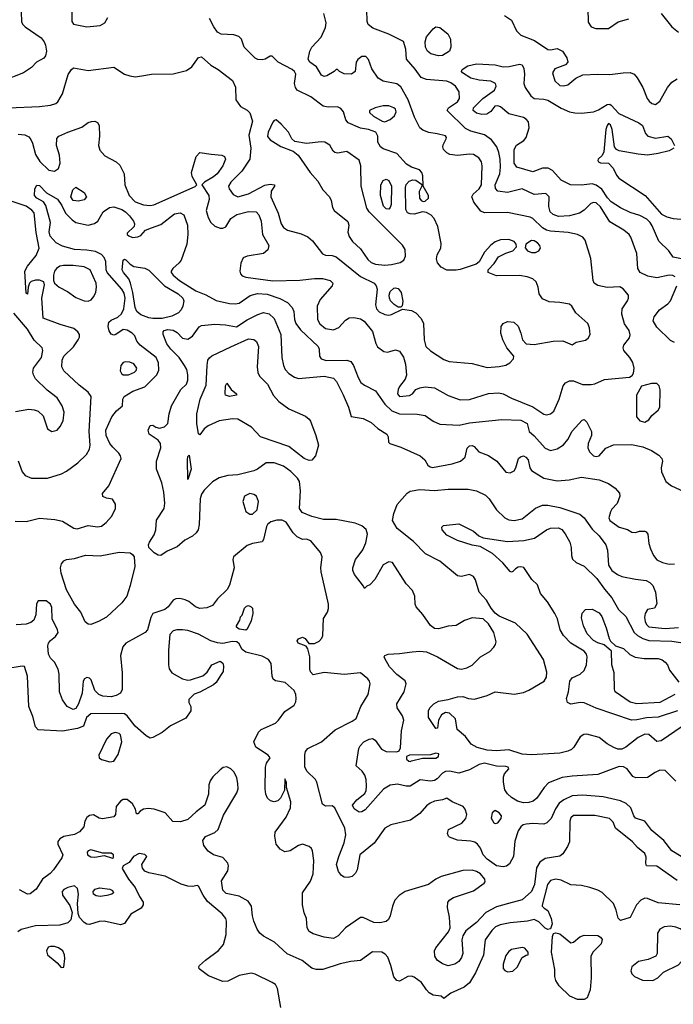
# Model space of a CAD drawing. Extents: x 1173029 to 1307123, y 522559 to 678521.
# Tile 241 of 256: x 1230027 to 1234876, y 598308 to 605609. Entities that reach past the tile are written whole.
import ezdxf

# ---------------------------------------------------------------- set-up
doc = ezdxf.new("R2010")
doc.units = 0

msp = doc.modelspace()

# ---------------------------------------------------------------- linework, layer by layer
at = {"layer": '0CON10XD'}
for points in [[(1234240, 605795), (1234245, 605590), (1234266.1, 605556.1), (1234302.3, 605542.3), (1234395, 605544), (1234467, 605593), (1234545, 605615.5)], [(1230415.7, 605745), (1230413.8, 605595), (1230427.5, 605575), (1230525, 605554.7), (1230623.3, 605565), (1230658.9, 605585), (1230680.5, 605625)], [(1230038.5, 605665), (1230040.5, 605595), (1230047.3, 605575), (1230067.5, 605555), (1230185.7, 605475), (1230209.4, 605445), (1230219.4, 605419.4), (1230225.7, 605375), (1230219.7, 605340.3), (1230207.3, 605322.7), (1230151.4, 605295), (1230115, 605254.4), (1230055.7, 605215), (1229905.5, 605154.5)], [(1229945, 604955.7), (1230175, 604964.1), (1230255.4, 604974.6), (1230295, 604987.5), (1230309.5, 605000.5), (1230345, 605058.8), (1230387.3, 605202.7), (1230410.9, 605239.1), (1230427.7, 605252.3), (1230535, 605230.8), (1230725, 605255.5), (1230805, 605205.7), (1230845, 605191.9), (1230885, 605184.4), (1230933.1, 605193.1), (1231005, 605203.8), (1231165, 605208), (1231265, 605232.2), (1231305, 605258.5), (1231355, 605327.5), (1231375, 605332.5), (1231445, 605272.2), (1231500.6, 605240.6), (1231607.3, 605157.3), (1231627.2, 605107.2), (1231631.4, 605015), (1231666.2, 604966.2), (1231715, 604936.9), (1231735, 604917.1), (1231755.3, 604855.3), (1231726.4, 604753.6), (1231741.8, 604655), (1231735.5, 604575), (1231675.2, 604484.8), (1231594.6, 604405), (1231576.2, 604375), (1231580.9, 604355), (1231612, 604312), (1231645, 604294.7), (1231725, 604316.7), (1231845, 604381.4), (1231885, 604390), (1231916.7, 604385), (1231916.7, 604375), (1231892.6, 604337.4), (1231891.6, 604295), (1231945.4, 604175), (1231968.4, 604095), (1231985, 604067.9), (1232015, 604048.7), (1232115, 604021.1), (1232165, 603997.5), (1232198.9, 603968.9), (1232275, 603871.9), (1232295, 603861.9), (1232345, 603859.4), (1232375, 603849.4), (1232555, 603704.5), (1232658, 603655), (1232672, 603635), (1232678.3, 603611.7), (1232668.1, 603495), (1232674.4, 603465), (1232695, 603442.1), (1232735, 603422.3), (1232765, 603417.3), (1232786.8, 603423.2), (1232867, 603463), (1232933.4, 603453.4), (1232965, 603435.8), (1233005, 603392), (1233021.9, 603355), (1233027.1, 603235), (1233041.4, 603185), (1233074, 603154), (1233175, 603090), (1233213.6, 603073.6), (1233385, 603060), (1233495, 603030.5), (1233585, 603036.5), (1233635, 603048.1), (1233663.8, 603065), (1233691.2, 603095), (1233693.8, 603115), (1233642, 603175), (1233612, 603235), (1233596.2, 603285), (1233600, 603335), (1233615, 603356.7), (1233645, 603371.2), (1233692.5, 603365), (1233725.9, 603335.9), (1233746, 603285), (1233756.7, 603235), (1233785, 603206.2), (1233845, 603201.5), (1233985, 603224.6), (1234057.6, 603227.6), (1234125, 603196.7), (1234155, 603216.7), (1234225, 603232), (1234245, 603246.7), (1234258.8, 603275), (1234254.2, 603325), (1234242.5, 603355), (1234154.2, 603434.2), (1234122.5, 603485), (1234105, 603499.2), (1234035, 603512.5), (1233955, 603515.7), (1233905, 603539.2), (1233880.8, 603575), (1233874.2, 603625), (1233860, 603665), (1233835, 603688.1), (1233793, 603703), (1233735, 603711.1), (1233565, 603710), (1233503.3, 603735), (1233503.8, 603755), (1233547.9, 603802.1), (1233580.6, 603849.4), (1233635, 603878), (1233685, 603894.2), (1233713.8, 603925), (1233711.2, 603945), (1233695, 603963.8), (1233655, 603980), (1233595, 603976), (1233555, 603961.4), (1233523.4, 603936.6), (1233475.8, 603885), (1233437, 603813), (1233413.3, 603796.7), (1233295, 603755.5), (1233265, 603750.9), (1233195, 603752.7), (1233153.1, 603773.1), (1233127, 603807), (1233119.4, 603835), (1233125.6, 603865), (1233151.4, 603915), (1233155, 603950), (1233129.2, 604075), (1233102, 604135), (1233079.1, 604159.1), (1233045, 604178.8), (1233015, 604183.3), (1232955, 604167.5), (1232925, 604168.6), (1232905, 604176.2), (1232892.4, 604202.4), (1232890.5, 604365), (1232895, 604386), (1232917.6, 604412.4), (1232945, 604420.8), (1232965, 604418), (1233008.3, 604388.3), (1233010, 604375), (1232990, 604335), (1232994, 604285), (1233005, 604267.5), (1233020.7, 604260.7), (1233035, 604262.5), (1233060, 604285), (1233060, 604305), (1233020, 604375), (1233018.3, 604451.7), (1233011.2, 604475), (1232993.3, 604495), (1232935, 604515.6), (1232896.7, 604536.7), (1232825, 604615.6), (1232725, 604651.9), (1232704, 604665), (1232685, 604700), (1232683.3, 604745), (1232670, 604775), (1232614.1, 604794.1), (1232555, 604804.4), (1232464, 604845), (1232446, 604865), (1232430, 604925), (1232410.7, 604950.7), (1232385, 604961.5), (1232315, 604961.1), (1232278.3, 604968.3), (1232187.6, 605037.6), (1232086.4, 605085), (1232072.4, 605105), (1232065.3, 605135), (1232076.2, 605205), (1232066.2, 605225), (1232049, 605239), (1231944.4, 605295), (1231899.3, 605339.3), (1231885, 605337.5), (1231847.5, 605315), (1231825, 605311.4), (1231795, 605314.2), (1231775, 605323.8), (1231693.3, 605405), (1231673.6, 605463.6), (1231652.5, 605485), (1231616.1, 605496.1), (1231521.2, 605501.2), (1231495.8, 605515.8), (1231467.5, 605555), (1231435, 605618)], [(1230015, 604760.5), (1230065, 604755.6), (1230095, 604740), (1230110, 604720), (1230123.1, 604693.1), (1230145, 604610), (1230177.1, 604557.1), (1230242.9, 604492.9), (1230285, 604484.5), (1230315.8, 604505), (1230328.5, 604545), (1230323.7, 604603.7), (1230300, 604675), (1230302.7, 604727.3), (1230316.7, 604745), (1230385.8, 604775.8), (1230487.9, 604812.1), (1230535, 604846), (1230560, 604855), (1230586.1, 604856.1), (1230605, 604847.5), (1230618, 604825), (1230619.2, 604745), (1230611.9, 604675), (1230622.1, 604642.1), (1230660.1, 604600.1), (1230743.6, 604553.6), (1230769.3, 604529.3), (1230803.3, 604465), (1230807.5, 604385), (1230838.5, 604305), (1230885, 604258.7), (1230945, 604236), (1230995, 604230.8), (1231022.9, 604237.1), (1231329.1, 604370.9), (1231341.2, 604385), (1231307.5, 604445), (1231301.8, 604475), (1231337.5, 604595), (1231365, 604624.5), (1231447.3, 604612.7), (1231527.5, 604605), (1231546.7, 604595), (1231554.2, 604575), (1231535.6, 604525), (1231491.5, 604465), (1231465, 604442.9), (1231398, 604405), (1231378, 604385), (1231430, 604305), (1231432.1, 604275), (1231410.5, 604195), (1231425, 604141.2), (1231445, 604104), (1231475, 604078.6), (1231515, 604064), (1231535, 604063.8), (1231557, 604073), (1231595, 604134), (1231638, 604165), (1231725, 604186.7), (1231782.8, 604182.8), (1231802.2, 604162.2), (1231819.6, 604115), (1231828.8, 604015), (1231876.4, 603935), (1231868.3, 603901.7), (1231835.3, 603874.7), (1231713.8, 603856.2), (1231686.4, 603843.6), (1231667.1, 603802.9), (1231659.6, 603745), (1231665, 603724.3), (1231678.9, 603708.9), (1231705, 603698.9), (1231905, 603671.7), (1232105, 603676.4), (1232215, 603690), (1232275, 603689.1), (1232331.2, 603675), (1232350, 603655), (1232346, 603635), (1232255.4, 603534.6), (1232235.3, 603485), (1232235.9, 603385.9), (1232253.2, 603353.2), (1232295, 603320), (1232355, 603308.9), (1232395, 603325.4), (1232445, 603380), (1232472.6, 603397.4), (1232505, 603401.3), (1232555, 603391.8), (1232583.1, 603373.1), (1232645, 603297.1), (1232668.3, 603208.3), (1232681.9, 603181.9), (1232728.6, 603148.6), (1232755, 603143.5), (1232772.3, 603147.7), (1232815, 603160), (1232845, 603151.1), (1232875.3, 603105.3), (1232889.2, 603055), (1232897.4, 602972.6), (1232886.5, 602943.5), (1232845, 602890), (1232835, 602867.5), (1232829.4, 602835), (1232845, 602814.5), (1232918.3, 602821.7), (1232941.2, 602835), (1232965, 602866.7), (1232995, 602880), (1233035, 602887.1), (1233105, 602878.6), (1233205, 602822.2), (1233295, 602790.5), (1233365, 602791.5), (1233505, 602836.5), (1233582.8, 602842.8), (1233615, 602834.4), (1233675, 602803.5), (1233835, 602737.9), (1233915, 602684.6), (1233935, 602678.2), (1233964.6, 602685.4), (1233988.9, 602705), (1234030.6, 602795), (1234060, 602895), (1234076.2, 602915), (1234105, 602930.8), (1234135, 602930.8), (1234203.6, 602903.6), (1234265.6, 602904.4), (1234295, 602909.2), (1234365, 602940), (1234551.2, 602958.8), (1234570.8, 602969.2), (1234581.2, 602988.8), (1234585.7, 603025.7), (1234575, 603067.5), (1234553.3, 603105), (1234510, 603155), (1234504, 603175), (1234508.8, 603195), (1234551.2, 603248.8), (1234557.3, 603272.7), (1234547.5, 603305), (1234515, 603353.3), (1234494.4, 603425), (1234497.1, 603465), (1234537.5, 603525), (1234544.2, 603545), (1234542.5, 603565), (1234505, 603614), (1234478.5, 603628.5), (1234385, 603623.9), (1234315, 603638.2), (1234289.2, 603655), (1234280.6, 603675), (1234265, 603838), (1234223.4, 603973.4), (1234205.3, 603995.3), (1234166, 604016), (1234095, 604031.3), (1233965, 604040.8), (1233935, 604048.6), (1233905, 604065.3), (1233835, 604135.6), (1233815, 604145.4), (1233645, 604179.7), (1233475, 604175.5), (1233449.1, 604189.1), (1233395.6, 604255), (1233380.6, 604295), (1233391.9, 604315), (1233435.2, 604354.8), (1233453.8, 604385), (1233459.2, 604525), (1233452.5, 604555), (1233432.5, 604585), (1233395, 604608.5), (1233365, 604611.2), (1233275, 604600.8), (1233218.3, 604608.3), (1233195, 604621.4), (1233171.4, 604645), (1233165.7, 604665), (1233168.3, 604681.7), (1233192, 604725), (1233193.8, 604735), (1233186.7, 604746.7), (1233125, 604763.1), (1233061.7, 604771.7), (1233018.7, 604788.7), (1232996.4, 604806.4), (1232957.3, 604885), (1232910.3, 605015), (1232855, 605111.5), (1232825, 605133.8), (1232725, 605153.3), (1232686.3, 605176.3), (1232638.8, 605245), (1232613.9, 605313.9), (1232595, 605336.7), (1232565, 605336.2), (1232535.7, 605314.3), (1232524, 605295), (1232516, 605225), (1232490, 605205), (1232435, 605207.8), (1232400, 605225), (1232385, 605240), (1232375, 605240), (1232360, 605225), (1232305, 605192.7), (1232285, 605188.2), (1232266.6, 605196.6), (1232228.1, 605258.1), (1232179.2, 605295), (1232168.6, 605315), (1232180.5, 605375), (1232194.5, 605405), (1232265, 605478), (1232295, 605550), (1232301.4, 605585), (1232283.3, 605655)], [(1234890.9, 603700.9), (1234872.5, 603712.5), (1234845, 603713.6), (1234754.7, 603694.7), (1234687, 603707), (1234630, 603735), (1234613.1, 603765), (1234604.4, 603875), (1234561.9, 603995), (1234548.1, 604015), (1234508.5, 604048.5), (1234405, 604109.5), (1234335, 604221.5), (1234305, 604250), (1234285, 604253.8), (1234265, 604246.2), (1234215, 604195.5), (1234180, 604175), (1234105, 604154.7), (1234025, 604149.6), (1233985, 604163.6), (1233963.5, 604185), (1233953.8, 604223.8), (1233954.4, 604295), (1233930.2, 604320.2), (1233845, 604311.6), (1233755, 604355.3), (1233645, 604328), (1233575, 604336.7), (1233557, 604357), (1233553.6, 604383.6), (1233589.5, 604465), (1233594.8, 604515), (1233591.3, 604575), (1233582.6, 604625), (1233567.8, 604665), (1233527, 604717), (1233475, 604753.9), (1233375, 604781.5), (1233335, 604802.9), (1233198, 604935), (1233207.5, 604955), (1233275, 605000.5), (1233290, 605025), (1233287.7, 605075), (1233260.5, 605115), (1233225, 605140), (1233195, 605152.1), (1233044.7, 605164.7), (1233005, 605180.5), (1232962.1, 605242.1), (1232897.1, 605315), (1232890.8, 605390.8), (1232875, 605447.5), (1232765, 605501.5), (1232648, 605545), (1232611.9, 605571.9), (1232604.5, 605594.5), (1232601.8, 605685)], [(1233625, 605638.7), (1233675.2, 605605.2), (1233712.5, 605525), (1233744.1, 605494.1), (1233846.2, 605455), (1233945, 605388), (1233965, 605386), (1234015, 605396), (1234054, 605375), (1234085.8, 605325), (1234093.8, 605295), (1234075.7, 605274.3), (1233996.8, 605243.2), (1233979.2, 605215), (1233997.5, 605155), (1234035, 605121.9), (1234062.7, 605117.3), (1234092.5, 605125), (1234154.2, 605175.8), (1234205, 605198.8), (1234315.4, 605204.6), (1234405, 605202), (1234505, 605215.9), (1234556.6, 605216.6), (1234585, 605204.4), (1234608.3, 605178.3), (1234650, 605105), (1234681.2, 605025), (1234696.7, 605005), (1234716.4, 604986.4), (1234745, 604980), (1234775, 605004), (1234833.5, 605105), (1234865, 605144.4), (1234905, 605169.3)], [(1234785.5, 605655.5), (1234865, 605556), (1234915, 605516.7)], [(1233135, 605340), (1233076.4, 605356.4), (1233052.9, 605375), (1233037.8, 605405), (1233034.5, 605445), (1233045, 605482), (1233095, 605541.4), (1233115, 605556.9), (1233145, 605550), (1233204, 605505), (1233224.3, 605465), (1233225.7, 605405), (1233216, 605375), (1233165, 605344.2), (1233135, 605340)], [(1234960.6, 603830.6), (1234875, 603848.8), (1234844, 603895), (1234767.5, 603967.5), (1234719.8, 604079.8), (1234704.6, 604104.6), (1234678.9, 604128.9), (1234627.2, 604157.2), (1234555, 604178.9), (1234485, 604212.5), (1234415, 604257.5), (1234387.1, 604287.1), (1234345, 604351.1), (1234305, 604382.1), (1234275, 604390.5), (1234195, 604381.2), (1234114, 604384), (1234045, 604418.5), (1233979.3, 604489.3), (1233947.7, 604507.7), (1233905, 604508.6), (1233835, 604480), (1233715.5, 604515.5), (1233694.5, 604545), (1233694.6, 604645), (1233712.7, 604677.3), (1233766.9, 604713.1), (1233785.3, 604735), (1233806.7, 604806.7), (1233801.2, 604851.2), (1233785, 604872.1), (1233765, 604884.7), (1233655, 604910.8), (1233595, 604962), (1233575, 604971.2), (1233553.2, 604966.8), (1233521.4, 604928.6), (1233492.2, 604907.8), (1233455, 604905.4), (1233415, 604915.5), (1233392.2, 604935), (1233394.4, 604955), (1233464, 605025), (1233550, 605085), (1233562.5, 605115), (1233557.5, 605135), (1233521.7, 605151.7), (1233435, 605160.8), (1233375, 605176.2), (1233312.9, 605215), (1233305.8, 605225), (1233310.3, 605239.7), (1233353, 605267), (1233415, 605280.5), (1233555, 605272.9), (1233615, 605260), (1233657.7, 605262.3), (1233735, 605280), (1233755, 605273.8), (1233767.6, 605247.6), (1233772.1, 605205), (1233768.5, 605135), (1233776.4, 605105), (1233819.1, 605045), (1233845, 605024.5), (1233915, 605020), (1233945, 605012), (1234045, 604952.3), (1234105, 604926.2), (1234145, 604917.7), (1234196.3, 604916.3), (1234283.9, 604926.1), (1234320.6, 604939.4), (1234385, 604980), (1234405, 604981.9), (1234416.1, 604976.1), (1234473.2, 604913.2), (1234620, 604845), (1234648, 604825), (1234668.8, 604765), (1234686.7, 604745), (1234745, 604730), (1234835, 604744.2), (1234860.8, 604725), (1234884.3, 604675)], [(1232735, 604852.5), (1232775, 604868), (1232807.5, 604895), (1232819.4, 604925), (1232814.5, 604944.5), (1232802.5, 604955), (1232765, 604969.6), (1232725, 604970.8), (1232663.3, 604955), (1232622.5, 604935), (1232621.7, 604921.7), (1232652.5, 604892.5), (1232716.1, 604856.1), (1232735, 604852.5)], [(1232735, 603788.9), (1232785, 603794.3), (1232850.5, 603809.5), (1232877.1, 603825), (1232888.5, 603855), (1232886.4, 603905), (1232867.7, 603937.7), (1232696.6, 604106.6), (1232621.1, 604185), (1232602.2, 604212.2), (1232561.2, 604375), (1232558.6, 604525), (1232545, 604566), (1232455, 604632), (1232385, 604620), (1232364.3, 604624.3), (1232353.3, 604633.3), (1232327.8, 604677.8), (1232290.1, 604700.1), (1232265, 604702.9), (1232155, 604691.1), (1232067.5, 604705), (1232046.2, 604725), (1232021.2, 604775), (1231966.2, 604835), (1231930, 604865), (1231915, 604861.2), (1231905, 604850), (1231870, 604775), (1231867, 604743), (1231885, 604718.8), (1231965, 604668.8), (1232055, 604634), (1232093.4, 604603.4), (1232181.1, 604475), (1232240.2, 604410.2), (1232277.4, 604347.4), (1232325.8, 604295), (1232338, 604268), (1232349.1, 604215), (1232361.1, 604195), (1232461.8, 604111.8), (1232469.1, 604085), (1232462.9, 604032.9), (1232471.7, 604001.7), (1232495.6, 603965), (1232555, 603908.5), (1232609.7, 603829.7), (1232635, 603808.2), (1232666.4, 603796.4), (1232735, 603788.9)], [(1234880, 604655), (1234845, 604637.3), (1234765, 604616.2), (1234685, 604605.4), (1234615, 604610.7), (1234475.3, 604635.3), (1234455.3, 604645.3), (1234440.9, 604665), (1234423.3, 604793.3), (1234409.7, 604829.7), (1234395, 604838.8), (1234384.6, 604825.4), (1234375.4, 604794.6), (1234361.9, 604628.1), (1234347.5, 604602.5), (1234318, 604575), (1234316.2, 604565), (1234320, 604555), (1234335, 604546.2), (1234395, 604544.5), (1234428.8, 604508.8), (1234454.2, 604455), (1234472.7, 604432.7), (1234668.1, 604305), (1234787.5, 604167.5), (1234828.1, 604148.1), (1234875.7, 604135.7), (1234935, 604128.6)], [(1230253.2, 604003.2), (1230245.3, 604035), (1230255.5, 604105), (1230221.9, 604231.9), (1230205, 604258.9), (1230154.4, 604284.4), (1230137.7, 604305), (1230139.1, 604355), (1230155, 604382.9), (1230175, 604378.9), (1230225.3, 604325.3), (1230308, 604278), (1230341.3, 604231.3), (1230368, 604175), (1230416, 604125), (1230445, 604104.4), (1230534.4, 604085.6), (1230583, 604097), (1230606, 604115), (1230646.2, 604185), (1230694, 604216), (1230725, 604222.1), (1230785, 604201.5), (1230812.2, 604185), (1230842.9, 604155), (1230871.2, 604115), (1230878.9, 604095), (1230875.7, 604075), (1230826, 604025), (1230826, 604015), (1230836.2, 604005), (1230865, 603994.5), (1230905, 603997.5), (1230925, 604009.4), (1230962, 604048), (1231004.3, 604064.3), (1231075, 604091.2), (1231175, 604168.8), (1231217.3, 604177.3), (1231245, 604161.2), (1231271.8, 604085), (1231275.5, 604015), (1231267.1, 603945), (1231224.5, 603825), (1231210.5, 603805), (1231162.7, 603765), (1231150, 603745), (1231150.8, 603735), (1231165, 603713.8), (1231213.3, 603675), (1231335, 603598.4), (1231408.7, 603568.7), (1231485, 603526.8), (1231585, 603503.2), (1231625, 603500.8), (1231655, 603507.1), (1231736.6, 603563.4), (1231791.5, 603578.5), (1231863, 603573), (1231958.1, 603541.9), (1232015, 603510.5), (1232050, 603475), (1232061.8, 603445), (1232065.4, 603385), (1232075.4, 603355), (1232110.1, 603310.1), (1232241.1, 603185), (1232248.9, 603165), (1232251.1, 603115), (1232264.4, 603095), (1232302.2, 603082.2), (1232455, 603083.5), (1232483.5, 603073.5), (1232503.9, 603043.9), (1232537.9, 602955), (1232559.2, 602919.2), (1232585, 602899.5), (1232666.9, 602856.9), (1232737.2, 602757.2), (1232788.9, 602708.9), (1232845, 602685.3), (1232975, 602683.6), (1233035, 602673.1), (1233095, 602632), (1233145, 602610.8), (1233287.4, 602602.6), (1233365, 602619.2), (1233605, 602643.8), (1233745, 602638.8), (1233792, 602615), (1233806.2, 602555), (1233845, 602523.8), (1233925, 602431.5), (1233965, 602413.5), (1234015, 602427.5), (1234062.7, 602457.3), (1234092.7, 602495), (1234125, 602557.1), (1234200.5, 602639.5), (1234215, 602643.3), (1234235, 602623.3), (1234268.5, 602555), (1234268.5, 602525), (1234244.3, 602465), (1234241.4, 602435), (1234253.7, 602403.7), (1234285, 602374.4), (1234305, 602370), (1234325, 602375.8), (1234375, 602432.5), (1234433.6, 602456.4), (1234565, 602458.2), (1234650.7, 602440.7), (1234715, 602414.6), (1234768.7, 602378.7), (1234790, 602355), (1234797.1, 602335), (1234787.1, 602285), (1234788.6, 602255), (1234820, 602185), (1234862.4, 602152.4), (1234955, 602110)], [(1232765, 604204.3), (1232745, 604207.1), (1232726.1, 604226.1), (1232704.1, 604305), (1232706.9, 604385), (1232724.1, 604415.9), (1232745, 604427.1), (1232766.6, 604416.6), (1232786.2, 604373.8), (1232782.6, 604237.4), (1232775.6, 604215), (1232765, 604204.3)], [(1230465, 604264.2), (1230425, 604268.8), (1230406, 604295), (1230422.3, 604347.7), (1230445, 604366.7), (1230505, 604326.2), (1230523.8, 604295), (1230505, 604274), (1230465, 604264.2)], [(1230017.4, 602337.4), (1230045.4, 602255.4), (1230069.3, 602229.3), (1230115, 602210), (1230235, 602208.1), (1230337.9, 602242.1), (1230375, 602261.5), (1230457.9, 602322.1), (1230523.5, 602385), (1230544.6, 602425), (1230550.7, 602455), (1230543.5, 602555), (1230556.5, 602815), (1230536.4, 602846.4), (1230469.2, 602899.2), (1230354, 603005), (1230340, 603035), (1230343.6, 603085), (1230355, 603112.9), (1230427.7, 603182.3), (1230460.8, 603235), (1230470.8, 603255), (1230472, 603275), (1230460, 603295), (1230428.6, 603318.6), (1230327.6, 603347.6), (1230202.5, 603395), (1230192.9, 603545), (1230212.3, 603642.3), (1230206.2, 603665), (1230175, 603676.7), (1230145, 603676.7), (1230113.3, 603666.7), (1230101.2, 603655), (1230090, 603625), (1230085.9, 603574.1), (1230075, 603580), (1230064.7, 603745), (1230085, 603781.4), (1230150.2, 603859.8), (1230171.2, 603915), (1230150.1, 604030.1), (1230135, 604175.6), (1230117.6, 604197.6), (1230075.6, 604225), (1229905, 604282.3)], [(1229995, 601891.4), (1230075, 601887.8), (1230175, 601913.1), (1230287.3, 601902.7), (1230345, 601890.9), (1230429.1, 601839.1), (1230455, 601833.8), (1230535, 601858.1), (1230605, 601848.1), (1230635, 601853.3), (1230669.9, 601880.1), (1230707.5, 601925), (1230737.3, 601982.7), (1230737.3, 602017.3), (1230715, 602053.3), (1230670.7, 602060.7), (1230643.6, 602073.6), (1230642.5, 602095), (1230687.7, 602152.3), (1230779.2, 602355), (1230776, 602375), (1230764, 602395), (1230717.8, 602437.8), (1230696.7, 602466.7), (1230668.5, 602525), (1230666.5, 602565), (1230710, 602665), (1230745, 602708.8), (1230790, 602745), (1230793.8, 602795), (1230802, 602815), (1230866.7, 602853.3), (1230954.7, 602885.3), (1231005.6, 602935), (1231044.7, 602975.3), (1231059.8, 603010.2), (1231058.2, 603065), (1231040.4, 603105), (1230921.4, 603195), (1230897.5, 603225), (1230881.4, 603265), (1230862, 603285), (1230825, 603305.5), (1230795, 603310.5), (1230741.2, 603275), (1230725, 603270.6), (1230707.2, 603277.2), (1230691.3, 603301.3), (1230683.6, 603335), (1230688.1, 603365), (1230705, 603379.6), (1230756, 603404), (1230782.4, 603427.6), (1230799.1, 603465), (1230809.7, 603545), (1230801.9, 603581.9), (1230785, 603611.8), (1230675.3, 603735), (1230669.2, 603755), (1230666.9, 603815), (1230654.6, 603845), (1230635, 603866.8), (1230588.7, 603888.7), (1230525, 603899.6), (1230435, 603904.7), (1230345, 603928.4), (1230299.1, 603955), (1230253.2, 604003.2)], [(1233825, 603881.8), (1233855, 603882.5), (1233879.2, 603895), (1233890, 603915), (1233885.6, 603935), (1233867.8, 603955), (1233845, 603970), (1233825, 603970.9), (1233782.5, 603945), (1233777.3, 603917.3), (1233795, 603895.8), (1233825, 603881.8)], [(1231015, 603392.3), (1230985, 603398), (1230925, 603419.6), (1230895.6, 603445.6), (1230883, 603475), (1230867.2, 603585), (1230850.4, 603655), (1230836.4, 603686.4), (1230797.1, 603735), (1230788.8, 603755), (1230795, 603826), (1230805, 603832), (1230815, 603828.6), (1230845.8, 603795.8), (1230875, 603777.5), (1230955.3, 603765.3), (1230985, 603752.5), (1231102.7, 603635), (1231202.5, 603575), (1231238.5, 603545), (1231244.5, 603525), (1231236.7, 603485), (1231225, 603457.5), (1231205, 603435.6), (1231155, 603410), (1231085, 603393.6), (1231015, 603392.3)], [(1230535, 603521.8), (1230557.3, 603532.7), (1230576.7, 603555), (1230591.7, 603588.3), (1230598.1, 603625), (1230594.4, 603655), (1230549.2, 603755), (1230505, 603776.5), (1230425, 603787.3), (1230352.8, 603787.2), (1230325, 603780.6), (1230300.8, 603765), (1230285.7, 603745), (1230278.6, 603715), (1230277.5, 603675), (1230285.8, 603655), (1230319.2, 603625), (1230382.3, 603592.3), (1230445, 603549.5), (1230505, 603522.9), (1230535, 603521.8)], [(1232855, 603476.7), (1232835, 603478), (1232805, 603497.1), (1232779.4, 603525), (1232770.6, 603545), (1232768.1, 603565), (1232775.5, 603594.5), (1232802.6, 603617.4), (1232815, 603620.6), (1232835, 603614.4), (1232856.5, 603585), (1232868.5, 603521.5), (1232864, 603486), (1232855, 603476.7)], [(1234885, 603215.8), (1234855, 603230.8), (1234755, 603327.8), (1234727.5, 603375), (1234734.4, 603405), (1234773.8, 603456.2), (1234835, 603501.4), (1234855.5, 603525), (1234903.2, 603635)], [(1229997.3, 602702.7), (1230095, 602720.5), (1230135, 602716.5), (1230165, 602705.6), (1230200.7, 602670.7), (1230235, 602576), (1230265, 602555.8), (1230305, 602564), (1230328.7, 602591.3), (1230350.6, 602635), (1230357.4, 602697.4), (1230342.9, 602745), (1230305.8, 602805), (1230230.7, 602860.7), (1230145.3, 602945.3), (1230129.6, 602975), (1230126.1, 602995), (1230131.1, 603025), (1230190, 603105), (1230198.6, 603155), (1230194.2, 603175), (1230135, 603231.4), (1230086, 603315), (1229985, 603433.6)], [(1232545, 601641.9), (1232571.9, 601678.1), (1232595, 601728.8), (1232607.9, 601795), (1232598.8, 601828.8), (1232565.8, 601855.8), (1232515, 601876.2), (1232375, 601903.8), (1232282.3, 601902.3), (1232195, 601925.4), (1232124, 601954), (1232103.5, 601985), (1232111.8, 602115), (1232104.1, 602185), (1232089, 602209), (1232039.7, 602259.7), (1231985, 602297.5), (1231915, 602322.7), (1231855, 602322.5), (1231791.2, 602275), (1231765, 602264.4), (1231645.3, 602234.7), (1231570.9, 602229.1), (1231507.4, 602212.6), (1231457.1, 602182.9), (1231395, 602119.1), (1231375, 602090.8), (1231365.4, 602055), (1231359.1, 601865), (1231351.8, 601825), (1231337.3, 601802.7), (1231309.7, 601780.3), (1231251.7, 601748.3), (1231195, 601700.8), (1231122.6, 601667.4), (1231075, 601636.5), (1231055, 601638.1), (1231025.5, 601655.5), (1230986.2, 601695), (1230983.8, 601715), (1230991.2, 601735), (1231025, 601790), (1231038.6, 601825), (1231042.6, 601897.4), (1231098.1, 601985), (1231104.4, 602025), (1231097.8, 602105), (1231082.2, 602175), (1231042.5, 602275), (1231042.5, 602335), (1231073.8, 602435), (1231072, 602465), (1231055, 602491.2), (1230988.8, 602535), (1230980, 602565), (1230995, 602600), (1231015, 602603.3), (1231036.2, 602586.2), (1231065, 602578.8), (1231100.9, 602589.1), (1231127.5, 602615), (1231137.3, 602687.3), (1231153.5, 602745), (1231223.2, 602866.8), (1231265.8, 602905), (1231274.2, 602935), (1231275.6, 602975), (1231268.5, 603015), (1231251.1, 603045), (1231209.4, 603105), (1231147.5, 603165), (1231117.8, 603205), (1231092.5, 603275), (1231092, 603295), (1231100, 603305), (1231127.3, 603312.7), (1231165, 603307.1), (1231195, 603288.1), (1231235, 603246.7), (1231275, 603239.1), (1231308.8, 603261.2), (1231359.7, 603330.3), (1231375, 603340.8), (1231475, 603350.5), (1231555, 603346.9), (1231635, 603331.1), (1231715, 603382), (1231795, 603423.8), (1231835, 603436.4), (1231878.1, 603428.1), (1231916.2, 603393.8), (1231964.6, 603275), (1231971.5, 603105), (1231983.5, 603045), (1231996.7, 603015), (1232023.1, 602985), (1232065, 602957.8), (1232095, 602948.5), (1232285, 602965.3), (1232355, 602951.4), (1232376.6, 602926.6), (1232426.7, 602826.7), (1232465.8, 602735), (1232487, 602667), (1232575, 602652), (1232635, 602622), (1232685, 602578), (1232750, 602535), (1232760, 602515), (1232762.5, 602475), (1232772.5, 602465), (1232855, 602437.9), (1232999.2, 602375), (1233032.9, 602345), (1233056, 602305), (1233072.5, 602292.5), (1233090.9, 602289.1), (1233235, 602314.4), (1233296.7, 602335), (1233331.2, 602365), (1233347.7, 602432.3), (1233365, 602448), (1233385, 602451.2), (1233400, 602445), (1233434.4, 602404.4), (1233505, 602376.9), (1233566.7, 602335), (1233635, 602254.2), (1233665, 602249.2), (1233695, 602263.8), (1233708.8, 602285), (1233728.8, 602355), (1233741.7, 602368.3), (1233765, 602374), (1233783.3, 602365), (1233798.8, 602345), (1233811.2, 602285), (1233824, 602265), (1233915, 602208.8), (1234015, 602190), (1234104.2, 602195.8), (1234195, 602216.7), (1234325, 602197.7), (1234395, 602169.4), (1234446, 602135), (1234477, 602097), (1234480, 602075), (1234459.7, 602020.3), (1234420.9, 601979.1), (1234410.9, 601959.1), (1234398.1, 601915), (1234404.4, 601895), (1234475, 601846.5), (1234537.3, 601827.3), (1234568.3, 601808.3), (1234595, 601807.5), (1234625, 601816.2), (1234665, 601816.2), (1234675, 601810), (1234688, 601795), (1234694, 601725), (1234707.5, 601685), (1234728.6, 601635), (1234754.7, 601604.7), (1234795, 601582.9), (1234845, 601572.3), (1234886.1, 601573.9)], [(1232175, 602340.6), (1232138, 602355), (1232023.2, 602443.2), (1231815, 602514.6), (1231747.6, 602587.6), (1231645, 602645.5), (1231605, 602648.5), (1231506.3, 602633.7), (1231425, 602597.5), (1231395.5, 602574.5), (1231365, 602530), (1231355, 602537.5), (1231340.8, 602615), (1231342.6, 602687.4), (1231367.1, 602795), (1231411.5, 602898.5), (1231417.3, 603045), (1231424.4, 603085), (1231435, 603102.5), (1231453.4, 603116.6), (1231595, 603183.8), (1231725, 603241.2), (1231765, 603236.7), (1231783, 603223), (1231797.9, 603185), (1231789.1, 603035), (1231793.1, 602993.1), (1231805.9, 602965.9), (1231865.6, 602905), (1231911.1, 602821.1), (1231948.7, 602778.7), (1232024.2, 602724.2), (1232147.8, 602667.8), (1232175, 602647.5), (1232185, 602631.2), (1232225.3, 602525.3), (1232243.6, 602455), (1232220.9, 602375), (1232195, 602342.9), (1232175, 602340.6)], [(1230835, 602974.6), (1230878.6, 602995), (1230891.7, 603008.3), (1230897.1, 603025), (1230875, 603057.1), (1230845, 603070), (1230815, 603072.9), (1230795, 603065.7), (1230778.1, 603045), (1230772.7, 603005), (1230782.5, 602985), (1230795, 602975.5), (1230835, 602974.6)], [(1231585, 602814.4), (1231555, 602824), (1231550.8, 602835), (1231554.3, 602895), (1231565, 602912.5), (1231596.1, 602866.1), (1231636.2, 602835), (1231635, 602824), (1231585, 602814.4)], [(1234665, 602624), (1234695, 602641.2), (1234716, 602675), (1234765, 602714), (1234775.4, 602734.6), (1234777.8, 602865), (1234770.8, 602895), (1234755, 602912), (1234715, 602910.8), (1234639.3, 602890.7), (1234604, 602825), (1234603.3, 602665), (1234627.5, 602635), (1234665, 602624)], [(1231275, 602200), (1231271.2, 602345), (1231275, 602370), (1231285, 602380), (1231298.8, 602275), (1231275, 602200)], [(1234943, 600367), (1234785, 600261.1), (1234755, 600255.6), (1234695, 600307.5), (1234665, 600311.5), (1234615.8, 600285), (1234525, 600214.5), (1234495, 600200.9), (1234465, 600200.9), (1234435, 600211.5), (1234385, 600238.9), (1234325, 600287.1), (1234235, 600311.1), (1234211.9, 600308.1), (1234185, 600291.2), (1234138, 600215), (1234121.7, 600198.3), (1234094.7, 600185.3), (1234035, 600171.1), (1233825, 600156.9), (1233755, 600162.8), (1233655, 600195.7), (1233565, 600188.4), (1233495, 600192.9), (1233421, 600211), (1233377.8, 600237.8), (1233333.5, 600293.5), (1233273.1, 600345), (1233259.4, 600425), (1233215, 600465.5), (1233185, 600471.1), (1233155.5, 600454.5), (1233134, 600415), (1233126.2, 600355), (1233115, 600353.8), (1233060, 600435), (1233060, 600485), (1233070, 600505), (1233098.8, 600535), (1233133.3, 600555), (1233205, 600567.3), (1233275, 600588.5), (1233315, 600589.5), (1233355.7, 600574.3), (1233400.3, 600569.7), (1233495, 600598.6), (1233555, 600625.6), (1233695, 600606.9), (1233765, 600620), (1233805, 600637.1), (1233918, 600705), (1233935.7, 600734.3), (1233938.3, 600771.7), (1233912.5, 600865), (1233792.2, 601052.2), (1233705.8, 601135), (1233585, 601186.2), (1233555, 601206.9), (1233525.3, 601245), (1233491.5, 601305), (1233435.7, 601365), (1233408.6, 601455), (1233395, 601478.8), (1233365, 601494), (1233305, 601480), (1233275, 601486), (1233144, 601594), (1233038.8, 601648.8), (1232948.6, 601738.6), (1232827.1, 601835), (1232791.9, 601895), (1232802, 601948), (1232828.9, 602015), (1232902.4, 602097.6), (1232925, 602113.1), (1232995, 602126), (1233105, 602117.1), (1233205, 602128.2), (1233355, 602128.1), (1233416.4, 602116.4), (1233483.3, 602083.3), (1233510.6, 602055), (1233565.7, 601975), (1233627.1, 601915), (1233655, 601899.5), (1233695, 601895.5), (1233755, 601908.2), (1233855, 601987.5), (1233905, 602008.2), (1233945, 602008.9), (1234035, 601992.4), (1234181.9, 601941.9), (1234215.5, 601915), (1234275, 601832.2), (1234325, 601782.5), (1234375.9, 601715.9), (1234387.1, 601675), (1234394.5, 601565), (1234420.6, 601525), (1234462.9, 601495), (1234495, 601481.2), (1234595, 601459.5), (1234675, 601449.5), (1234702.5, 601435), (1234723.4, 601413.4), (1234744.2, 601365), (1234753.6, 601276.4), (1234737.5, 601245), (1234685.8, 601234.2), (1234666.7, 601205), (1234662.5, 601175), (1234667.4, 601147.4), (1234676.9, 601125), (1234695, 601107.1), (1234815, 601093.6), (1234915, 601100.9)], [(1231735, 601941.2), (1231755, 601943.3), (1231790, 601975), (1231800, 602035), (1231783.8, 602075), (1231765, 602088.6), (1231735, 602094.3), (1231696.2, 602075), (1231682.5, 602035), (1231705, 601961.2), (1231735, 601941.2)], [(1234935, 599404.3), (1234865, 599445.8), (1234805, 599522.5), (1234716, 599596), (1234665, 599666), (1234595, 599688.6), (1234582.2, 599705), (1234560, 599765), (1234525.9, 599795.9), (1234485, 599817.1), (1234355, 599846.7), (1234205, 599858.2), (1234125, 599852.9), (1234064.4, 599825), (1234030.3, 599799.7), (1234002.5, 599757.5), (1233970.9, 599685), (1233937.4, 599652.6), (1233915, 599644.7), (1233835, 599647.8), (1233785, 599642.7), (1233762.6, 599637.4), (1233745, 599624.3), (1233726.4, 599593.6), (1233701.7, 599518.3), (1233690.7, 599405), (1233660.8, 599349.2), (1233638.9, 599331.1), (1233615, 599327.8), (1233565, 599334.6), (1233494.8, 599384.8), (1233465.9, 599415), (1233445.8, 599465.8), (1233424.1, 599494.1), (1233405, 599508.9), (1233375, 599517.8), (1233275, 599524.2), (1233215, 599546.7), (1233208.8, 599555), (1233201.9, 599575), (1233208.8, 599605), (1233308.3, 599651.7), (1233337.5, 599685), (1233344.2, 599715), (1233332, 599755), (1233316.2, 599775), (1233235, 599809.2), (1233195, 599836.2), (1233165, 599823.1), (1233105, 599813.9), (1233071.8, 599798.2), (1233045, 599778.9), (1232995, 599721.9), (1232926, 599674), (1232780.7, 599639.3), (1232735.5, 599614.5), (1232658, 599502), (1232550, 599415), (1232531.1, 599305), (1232519.8, 599280.2), (1232495, 599255.7), (1232465, 599247.1), (1232435, 599251.4), (1232413.8, 599263.8), (1232391.8, 599291.8), (1232376.9, 599345), (1232394.4, 599405), (1232435.3, 599504.7), (1232446.2, 599565), (1232440.4, 599615), (1232365, 599765.7), (1232345, 599779.2), (1232295, 599776.7), (1232275, 599792.5), (1232232.9, 599955), (1232220.8, 599975), (1232160.5, 600035), (1232142.5, 600065), (1232142.6, 600157.4), (1232148.7, 600181.3), (1232165, 600204), (1232266.7, 600255), (1232367.9, 600342.1), (1232495, 600406.4), (1232522.4, 600427.6), (1232558.9, 600515), (1232612.5, 600605), (1232626.4, 600683.6), (1232622.2, 600705), (1232610.7, 600720.7), (1232555, 600764.5), (1232435, 600752.5), (1232285, 600767.1), (1232205, 600751.2), (1232185, 600773.3), (1232180, 600795), (1232180, 600885), (1232163.9, 600943.9), (1232152.5, 600962.5), (1232092.5, 600985), (1232087, 601003), (1232095, 601017.5), (1232125, 601030), (1232145, 601020), (1232173, 600983), (1232215, 600982.5), (1232248.3, 601001.7), (1232268.3, 601021.7), (1232277, 601043), (1232280.7, 601169.3), (1232310, 601215), (1232317.7, 601242.3), (1232318, 601275), (1232263.3, 601515), (1232261.1, 601545), (1232272.5, 601625), (1232259.1, 601659.1), (1232186.7, 601745), (1232155.8, 601755.8), (1232124.4, 601754.4), (1232085, 601774.3), (1232055.5, 601805), (1232004, 601884), (1231975, 601898.6), (1231935, 601897.5), (1231890, 601885), (1231866.2, 601865), (1231859.2, 601850.8), (1231835.7, 601754.3), (1231825, 601736.7), (1231755, 601724.3), (1231715, 601709.4), (1231613.5, 601626.5), (1231609.2, 601605), (1231617.5, 601545), (1231584.5, 601415.5), (1231565.5, 601384.5), (1231495, 601314), (1231458, 601265), (1231415, 601247.5), (1231365, 601242.5), (1231332, 601255), (1231281.2, 601295), (1231255, 601307.1), (1231215, 601315.8), (1231185, 601314), (1231165, 601303.8), (1231130, 601255), (1231105, 601235.4), (1231016, 601205), (1231000, 601175), (1230974.6, 601085.4), (1230958.6, 601065), (1230813.8, 600986.2), (1230792.1, 600957.9), (1230774.4, 600895), (1230786.9, 600765), (1230786.8, 600643.2), (1230775.7, 600615), (1230742.7, 600597.3), (1230705, 600588.9), (1230645, 600593.3), (1230615, 600604.6), (1230584.5, 600635), (1230558.5, 600715), (1230545, 600726.5), (1230525, 600731.5), (1230508, 600722), (1230497.9, 600705), (1230490.3, 600615), (1230462.9, 600535), (1230445, 600501.5), (1230425, 600492.7), (1230380.8, 600515), (1230345.6, 600565), (1230323.1, 600625), (1230320, 600755), (1230313.2, 600793.2), (1230285.7, 600845.7), (1230256.2, 600875), (1230240, 600905), (1230236.2, 600965), (1230241.2, 600985), (1230256.2, 601005), (1230294, 601035), (1230312, 601065), (1230308, 601085), (1230268.6, 601165), (1230265, 601250), (1230255.6, 601275), (1230225, 601300), (1230165, 601300), (1230152.5, 601277.5), (1230148, 601195), (1230133.4, 601156.6), (1230111.3, 601138.7), (1230075, 601127.1), (1230002.3, 601122.3)], [(1234906.4, 600483.6), (1234765, 600436.8), (1234677.1, 600432.9), (1234605, 600416.4), (1234565, 600414.1), (1234303.1, 600503.1), (1234215, 600543.1), (1234185, 600545.7), (1234115, 600532.5), (1234090, 600545), (1234083.8, 600575), (1234098, 600625), (1234108.5, 600705), (1234125, 600728.5), (1234185, 600755.5), (1234215, 600781.9), (1234232.8, 600825), (1234237.9, 600885), (1234231.9, 600905), (1234215, 600925.9), (1234115.9, 600985.9), (1234061.5, 601041.5), (1234036.7, 601085), (1234018.1, 601165), (1233996.9, 601205), (1233943.2, 601293.2), (1233892, 601355), (1233868.8, 601418.8), (1233827.2, 601457.2), (1233766.6, 601546.6), (1233745, 601552.2), (1233725, 601548.1), (1233705, 601538), (1233685, 601517.5), (1233675, 601512.5), (1233665, 601516.7), (1233611.2, 601581.2), (1233535, 601650), (1233442.3, 601702.3), (1233385, 601712.5), (1233275, 601747.1), (1233195, 601787.5), (1233161.2, 601825), (1233160, 601845), (1233171.2, 601858.8), (1233285, 601870), (1233393.3, 601815), (1233432.7, 601782.7), (1233465.9, 601765.9), (1233645, 601740), (1233766.2, 601746.2), (1233846, 601764), (1233935, 601827.1), (1233965, 601839.2), (1234025, 601840), (1234049.1, 601829.1), (1234075, 601796.2), (1234108.6, 601735), (1234119.4, 601695), (1234120.6, 601635), (1234129.3, 601609.3), (1234154.6, 601584.6), (1234215, 601557.5), (1234309.7, 601465), (1234365, 601386.9), (1234421.3, 601321.3), (1234469.6, 601235), (1234523.6, 601183.6), (1234585.9, 601065), (1234611.5, 601041.5), (1234649.2, 601019.2), (1234695, 601005.6), (1234865, 601000.8), (1234965, 600985.8)], [(1230555, 601124), (1230535, 601125.8), (1230513.1, 601143.1), (1230482, 601215), (1230435, 601274), (1230375, 601381.2), (1230335.5, 601505), (1230331.1, 601545), (1230336.9, 601573.1), (1230354.3, 601595.7), (1230374.2, 601605.8), (1230435, 601612.9), (1230515, 601637.5), (1230624, 601634), (1230765, 601659.5), (1230846.7, 601655), (1230864.2, 601644.2), (1230876.2, 601625), (1230880.8, 601555), (1230847.8, 601412.2), (1230822.9, 601335), (1230785, 601284), (1230670.3, 601179.7), (1230613, 601147), (1230555, 601124)], [(1234895, 599962), (1234815, 600040.8), (1234775, 600043.5), (1234742.2, 600027.8), (1234685, 599990.8), (1234597, 599987), (1234575, 599996.2), (1234534, 600055), (1234507.6, 600067.6), (1234475, 600070.9), (1234315, 600011.1), (1234125, 599999.5), (1234051.4, 599988.6), (1233950.7, 599949.3), (1233917.1, 599915), (1233862.8, 599837.2), (1233835.4, 599814.6), (1233805.4, 599804.6), (1233765, 599801.8), (1233719.2, 599815), (1233675, 599840.4), (1233645, 599868.9), (1233627, 599897), (1233615.4, 599954.6), (1233616.1, 599993.9), (1233623.8, 600016.2), (1233656, 600055), (1233651.2, 600065), (1233635, 600071.9), (1233565, 600074.7), (1233475, 600096.3), (1233435.2, 600084.8), (1233363.5, 600046.5), (1233285, 600022.1), (1233215, 600035.6), (1233186.3, 600033.7), (1233165, 600021.9), (1233125, 599979.4), (1233105, 599967.8), (1233075, 599963.3), (1232998.8, 599971.2), (1232925, 599925.8), (1232895, 599924.3), (1232831.2, 599941.2), (1232776.8, 599933.2), (1232726.4, 599903.6), (1232589.2, 599750.8), (1232565, 599733.8), (1232545, 599732.9), (1232507.5, 599757.5), (1232497.1, 599785), (1232527.3, 599825), (1232588.2, 599871.8), (1232597.1, 599892.9), (1232599.6, 599925), (1232598.8, 599975), (1232587.7, 600007.7), (1232567.5, 600037.5), (1232523.3, 600075), (1232544.1, 600204.1), (1232552.9, 600225), (1232580, 600255), (1232618.8, 600275), (1232645, 600278.2), (1232665, 600265.7), (1232710.3, 600200.3), (1232745, 600183.3), (1232825, 600180), (1232841.7, 600188.3), (1232851.2, 600208.8), (1232860.5, 600335), (1232876.9, 600415), (1232867.1, 600447.1), (1232828.6, 600505), (1232824.2, 600535), (1232880, 600625), (1232894.3, 600685), (1232886.3, 600706.3), (1232825, 600754.4), (1232770.7, 600810.7), (1232735, 600872.5), (1232731.2, 600885), (1232736.7, 600895), (1232760, 600905), (1232845, 600908.2), (1232938.3, 600921.7), (1232996, 600926), (1233045, 600922.1), (1233126.2, 600885), (1233275, 600798.6), (1233305, 600793.1), (1233345, 600801.9), (1233385, 600822.9), (1233446.7, 600885), (1233515.6, 600924.4), (1233545, 600955.5), (1233558.2, 600975), (1233561.2, 600995), (1233544.7, 601065), (1233505, 601128.5), (1233465, 601165.4), (1233385, 601174.5), (1233327, 601153), (1233265, 601115.8), (1233205, 601111.4), (1233135, 601091.9), (1233105, 601095.6), (1233075, 601115.6), (1233017.9, 601197.9), (1232968, 601255), (1232960, 601275), (1232958, 601335), (1232940.8, 601375), (1232895.6, 601425.6), (1232794, 601584), (1232765, 601589.2), (1232723.9, 601566.1), (1232662.4, 601457.6), (1232625, 601417.5), (1232601.7, 601408.3), (1232585, 601390), (1232578.3, 601408.3), (1232510, 601495), (1232498.6, 601525), (1232498.1, 601545), (1232517.8, 601605), (1232545, 601641.9)], [(1231705, 601082.5), (1231655, 601090), (1231636.7, 601105), (1231636.7, 601115), (1231660, 601155), (1231665, 601180), (1231677, 601193), (1231694, 601245), (1231709.5, 601260.5), (1231725, 601265.8), (1231745, 601256.2), (1231753.3, 601245), (1231756.2, 601205), (1231745, 601152.5), (1231715, 601090), (1231705, 601082.5)], [(1234605, 600534.6), (1234555, 600547.5), (1234446, 600625), (1234440, 600645), (1234436.2, 600765), (1234420, 600825), (1234417, 600927), (1234364.1, 600974.1), (1234315, 600989.1), (1234285, 601005.4), (1234238, 601055), (1234210.4, 601115), (1234195.5, 601174.5), (1234200.9, 601209.1), (1234225, 601236.2), (1234275, 601238.9), (1234325, 601211.1), (1234345, 601182.9), (1234379.1, 601099.1), (1234400.6, 601020.6), (1234411.2, 601001.2), (1234446.4, 600966.4), (1234505.7, 600945.7), (1234552.7, 600902.7), (1234592.7, 600882.7), (1234660.9, 600870.9), (1234765, 600871.4), (1234792.7, 600862.7), (1234815.8, 600845.8), (1234833.3, 600825), (1234846.7, 600785), (1234917, 600697)], [(1234905.3, 599225.3), (1234755, 599333.1), (1234677.5, 599335), (1234672, 599355), (1234675, 599400), (1234664.2, 599425), (1234609.5, 599469.5), (1234573.2, 599513.2), (1234446.2, 599615), (1234428.8, 599658.8), (1234402.5, 599685), (1234295, 599706.7), (1234135, 599706.7), (1234115, 599691.2), (1234107.8, 599665), (1234106.8, 599513.2), (1234092, 599478), (1234056.4, 599423.6), (1234033.4, 599406.6), (1233925, 599387.9), (1233887.1, 599362.9), (1233861.4, 599318.6), (1233845.8, 599195), (1233823.8, 599145), (1233755, 599081.3), (1233654.6, 599055.4), (1233565, 599031.5), (1233485, 598987.8), (1233415.9, 598914.1), (1233337.6, 598852.4), (1233315.6, 598814.4), (1233308.1, 598785), (1233315.3, 598684.7), (1233305, 598654), (1233284.2, 598625), (1233254.6, 598605.4), (1233205, 598593.6), (1233165, 598606.7), (1233125, 598634.2), (1233106.9, 598665), (1233104.4, 598705), (1233115, 598727.5), (1233208, 598845), (1233220, 598875), (1233216.8, 598953.2), (1233200.5, 599025), (1233204.6, 599065.4), (1233217.3, 599082.7), (1233245, 599100), (1233395, 599149.5), (1233472.9, 599205), (1233479.4, 599215), (1233478.9, 599235), (1233445.7, 599275), (1233415, 599293.6), (1233385, 599302.5), (1233315, 599299.2), (1233155, 599255.4), (1233115, 599235.6), (1233061.2, 599195), (1232885.9, 599144.1), (1232842.5, 599115), (1232811.2, 599078.8), (1232791.9, 599035), (1232775.9, 598964.1), (1232762.3, 598937.7), (1232745, 598921.2), (1232699.1, 598910.9), (1232655, 598913.6), (1232575, 598951.5), (1232555, 598952.5), (1232445.6, 598875), (1232390.8, 598815), (1232355, 598795.7), (1232285, 598805.6), (1232205, 598829.5), (1232175, 598847.5), (1232160, 598875), (1232156, 598945), (1232138, 598985), (1232125.8, 599045), (1232124.3, 599135), (1232185, 599220), (1232204.6, 599275), (1232209.3, 599375), (1232200.6, 599445), (1232192.4, 599462.4), (1232175, 599477.5), (1232125, 599494.4), (1232095, 599485.6), (1232034.8, 599445.2), (1231995, 599438.8), (1231959.2, 599459.2), (1231930, 599495), (1231920, 599555), (1231922, 599585), (1232005, 599695.8), (1232037.3, 599765), (1232040, 599810), (1232006.7, 599915), (1232006, 599955), (1231995, 599980), (1231992.5, 599895), (1231963.4, 599836.6), (1231942.3, 599817.7), (1231915, 599808.2), (1231886.9, 599816.9), (1231866.8, 599836.8), (1231854.6, 599865), (1231847.9, 599905), (1231850, 600065), (1231857.5, 600095), (1231886, 600135), (1231871.2, 600155), (1231815, 600191.1), (1231780, 600215), (1231764.4, 600254.4), (1231798.1, 600325), (1231818, 600345), (1231925, 600393.2), (1231948.2, 600415), (1231995, 600480), (1232063.3, 600525), (1232075, 600550), (1232077.5, 600575), (1232076.9, 600605), (1232063.1, 600635), (1231996.7, 600695), (1231925, 600706.2), (1231908.3, 600718.3), (1231900.5, 600740.5), (1231894.1, 600834.1), (1231873.8, 600865), (1231825, 600890), (1231705, 600917.9), (1231679, 600939), (1231655, 600980.7), (1231637.3, 600995), (1231603, 600997), (1231534.4, 600984.4), (1231495, 600988.2), (1231445, 601002.1), (1231355, 601051.2), (1231275, 601078.9), (1231235, 601085.6), (1231194.4, 601085.6), (1231165, 601077.5), (1231140.3, 601049.7), (1231130.5, 600935), (1231130.5, 600825), (1231136.7, 600795), (1231157.1, 600765), (1231235, 600722.2), (1231275, 600710.6), (1231295, 600712.9), (1231386.2, 600743.8), (1231419.3, 600770.7), (1231453.8, 600825), (1231515, 600852.5), (1231535, 600837.5), (1231540, 600815), (1231535.8, 600775), (1231518, 600745), (1231486, 600695), (1231465, 600675.8), (1231365, 600621.2), (1231321.7, 600608.3), (1231282.5, 600567.5), (1231283.3, 600545), (1231296.2, 600515), (1231296.2, 600485), (1231260.9, 600429.1), (1231147.4, 600372.6), (1231085, 600324.5), (1231015, 600285.6), (1230995, 600281.9), (1230965, 600299.4), (1230885, 600370.7), (1230825, 600447.1), (1230805, 600461.1), (1230785, 600465.3), (1230555, 600461.5), (1230522.1, 600435), (1230499.8, 600370.2), (1230457.2, 600352.8), (1230345, 600334.3), (1230165, 600343.8), (1230144.1, 600364.1), (1230125, 600442.5), (1230095.7, 600515.7), (1230085, 600740), (1230063.8, 600813.8), (1230045, 600816.2), (1229925, 600794.4)], [(1234887.5, 600605), (1234775, 600546.9), (1234605, 600534.6)], [(1230695, 600106.7), (1230725, 600111.9), (1230758.9, 600161.1), (1230784.4, 600255), (1230775, 600306.7), (1230765, 600316), (1230735, 600322.9), (1230705, 600312.5), (1230671.9, 600275), (1230614.2, 600154.2), (1230618, 600135), (1230635, 600123.3), (1230695, 600106.7)], [(1232925, 600107.5), (1232935, 600113.3), (1233016.1, 600133.9), (1233115, 600132), (1233133.3, 600145), (1233137.5, 600165), (1233115, 600170), (1233075, 600158.8), (1232920, 600155), (1232897.5, 600145), (1232897.5, 600125), (1232915, 600110), (1232925, 600107.5)], [(1232824.3, 598484.3), (1232802.7, 598512.7), (1232781.4, 598595), (1232757.4, 598657.4), (1232739.3, 598679.3), (1232714.4, 598694.4), (1232645, 598695.7), (1232555, 598631.5), (1232485, 598624.6), (1232405, 598606.7), (1232275.6, 598565.6), (1232226.3, 598566.3), (1232194.6, 598574.6), (1232122, 598632), (1232011.2, 598681.2), (1231918, 598768), (1231835, 598813.5), (1231809.4, 598835), (1231788.5, 598865), (1231765.4, 598925), (1231754.6, 598965), (1231747.3, 599035), (1231722.7, 599072.7), (1231655, 599110.9), (1231560.4, 599130.4), (1231533.5, 599155), (1231525.6, 599224.4), (1231571.7, 599298.3), (1231576.5, 599335), (1231571.1, 599355), (1231535, 599395.7), (1231465, 599416.7), (1231425, 599444.5), (1231393.1, 599485), (1231387, 599523), (1231406.7, 599553.3), (1231475, 599581.5), (1231499.4, 599605), (1231538.7, 599711.3), (1231639.5, 599875), (1231648.2, 599905), (1231646.9, 599945), (1231637.4, 599987.4), (1231618.1, 600028.1), (1231593.1, 600055), (1231565, 600069.6), (1231536.5, 600063.5), (1231515, 600046.9), (1231460.8, 599995), (1231439.5, 599965), (1231430.9, 599935), (1231426.9, 599865), (1231402, 599785), (1231335.5, 599734.5), (1231275, 599678), (1231220.5, 599660.5), (1231164.1, 599664.1), (1231106.6, 599726.6), (1231025, 599755.6), (1230980.6, 599759.4), (1230945.9, 599754.1), (1230920.7, 599739.3), (1230905, 599720), (1230895, 599720), (1230887.5, 599755), (1230864, 599795), (1230825, 599825.8), (1230795, 599825.7), (1230775, 599814), (1230744.3, 599775.7), (1230738, 599715), (1230725, 599698), (1230642.5, 599682.5), (1230618.3, 599688.3), (1230575, 599713.3), (1230545, 599708), (1230525, 599693.3), (1230510.8, 599665), (1230504.3, 599625), (1230472.3, 599587.7), (1230435, 599567.7), (1230355, 599551.1), (1230324.1, 599535.9), (1230310.9, 599515), (1230311.2, 599495), (1230347.8, 599415), (1230340.5, 599395), (1230277.3, 599305), (1230252.7, 599277.3), (1230196.7, 599235), (1230149.1, 599160.9), (1230105, 599126.2), (1230085, 599124), (1230025, 599157.5)], [(1233555, 599648.1), (1233575, 599653.1), (1233600, 599685), (1233600.6, 599705), (1233585, 599728.6), (1233555, 599746), (1233532.1, 599727.9), (1233525, 599687.5), (1233543.7, 599653.7), (1233555, 599648.1)], [(1231964.2, 598285), (1231941.2, 598425), (1231923.9, 598453.9), (1231900.6, 598470.6), (1231775, 598532), (1231745, 598538.6), (1231655, 598522.5), (1231570.9, 598479.1), (1231535, 598475.8), (1231428.7, 598518.7), (1231359.7, 598569.7), (1231356, 598585), (1231362, 598595), (1231405, 598635.7), (1231502.7, 598707.3), (1231538.3, 598751.7), (1231559.4, 598825), (1231561.4, 598925), (1231555.8, 598945), (1231529.8, 598979.8), (1231421.3, 599071.3), (1231387.7, 599117.7), (1231355, 599184), (1231345, 599190), (1231308.3, 599181.7), (1231273.6, 599183.6), (1231225, 599197.5), (1231107.6, 599257.6), (1230985, 599283.8), (1230956.1, 599296.1), (1230937.4, 599317.4), (1230932.9, 599345), (1230971.2, 599405), (1230955, 599419.4), (1230915, 599426.2), (1230872.5, 599405), (1230839.7, 599360.3), (1230796.1, 599333.9), (1230788.8, 599315), (1230835.8, 599235), (1230884.7, 599174.7), (1230916.2, 599106.2), (1230942.5, 599065), (1230944.4, 599045), (1230929.2, 599020.8), (1230853.1, 598975), (1230805, 598906.2), (1230775, 598898), (1230654.3, 598924.3), (1230617, 598923), (1230545, 598900), (1230525, 598902), (1230505, 598914), (1230472.2, 598952.2), (1230460.7, 598980.7), (1230455.3, 599055), (1230463.8, 599123.8), (1230455.8, 599165.8), (1230435, 599187.1), (1230385, 599173.8), (1230355, 599157.9), (1230343.5, 599145), (1230345, 599118), (1230400.6, 599040.6), (1230417.4, 598987.4), (1230406.5, 598935), (1230385, 598911.5), (1230325, 598894), (1230145, 598890.3), (1230037.4, 598862.6), (1230014.2, 598845)], [(1230715, 599392.5), (1230722.5, 599397.5), (1230723.3, 599415), (1230705, 599428.8), (1230645, 599428.8), (1230555, 599454.3), (1230535, 599445.8), (1230528.1, 599435), (1230530.6, 599415), (1230555, 599400.9), (1230585, 599398.9), (1230655, 599410), (1230715, 599392.5)], [(1234925, 599045.3), (1234765, 599059.6), (1234685, 599092.5), (1234665, 599094.4), (1234635, 599079.4), (1234602.9, 599045), (1234555, 598951.2), (1234485, 598928.8), (1234467, 598947), (1234453.3, 599005), (1234431.5, 599055), (1234347.3, 599137.3), (1234315, 599155.3), (1234258, 599175), (1234195, 599189.5), (1234115, 599194.7), (1234045, 599228.5), (1234005, 599234.5), (1233965, 599226.7), (1233942.9, 599195), (1233903, 599043), (1233902.5, 599035), (1233918.3, 599021.7), (1233945, 599003.3), (1233970.8, 598945), (1233978, 598905), (1233965, 598867.5), (1233945, 598863.3), (1233925, 598871.2), (1233879.1, 598919.1), (1233845, 598936.2), (1233794.5, 598925.5), (1233665, 598913.1), (1233591.7, 598898.3), (1233556.6, 598883.4), (1233528.9, 598855), (1233479.5, 598785), (1233467.6, 598672.4), (1233407.9, 598542.1), (1233365, 598468), (1233325, 598434.2), (1233225, 598391.2), (1233175, 598350), (1233155, 598367.5), (1233095, 598376.7), (1233065, 598393.3), (1233044.2, 598414.2), (1233008.7, 598468.7), (1232955, 598508.9), (1232935, 598515.6), (1232905.6, 598514.4), (1232845, 598478.8), (1232824.3, 598484.3)], [(1230625, 599108.2), (1230595, 599112.5), (1230575.8, 599125), (1230572.9, 599145), (1230588, 599162), (1230618.6, 599171.4), (1230695, 599160.5), (1230715, 599151.4), (1230722.5, 599135), (1230711.2, 599125), (1230675, 599114.6), (1230625, 599108.2)], [(1234215, 598342.5), (1234165, 598343.8), (1234107.7, 598367.7), (1234030, 598445), (1234004.2, 598485), (1233997.5, 598515), (1233997, 598567), (1233973.6, 598695), (1233979.5, 598810.5), (1233986.4, 598833.6), (1234005, 598838), (1234035, 598831.4), (1234115, 598762.9), (1234135, 598767.5), (1234182.2, 598807.8), (1234215, 598819.4), (1234315, 598817.1), (1234335, 598806), (1234347.9, 598787.9), (1234341.4, 598755), (1234282.1, 598697.9), (1234264, 598665), (1234266.9, 598505), (1234258.8, 598415), (1234237.5, 598355), (1234215, 598342.5)], [(1234725, 598484), (1234762.5, 598505), (1234803.9, 598546.1), (1234915, 598600.8), (1234954.4, 598645), (1234962.1, 598695), (1234954.2, 598825), (1234946, 598855), (1234927.9, 598867.9), (1234895, 598880.6), (1234855, 598886.9), (1234808.8, 598881.2), (1234776.7, 598865), (1234760, 598835), (1234756.2, 598685), (1234747.5, 598665), (1234688.8, 598641.2), (1234617.5, 598625), (1234567.5, 598585), (1234560, 598555), (1234567.5, 598535), (1234587.5, 598515), (1234647, 598487), (1234725, 598484)], [(1230335, 598581.2), (1230355, 598583.8), (1230363.2, 598646.8), (1230359.5, 598675), (1230346.9, 598705), (1230315, 598727.1), (1230285, 598736.9), (1230255, 598737.1), (1230239.7, 598730.3), (1230225.7, 598705), (1230233.9, 598673.9), (1230305.5, 598615.5), (1230335, 598581.2)], [(1233645, 598549.6), (1233685, 598553.8), (1233717.1, 598582.9), (1233755, 598653.8), (1233785, 598672.5), (1233800, 598675), (1233800, 598695), (1233773.6, 598723.6), (1233755, 598728.8), (1233675, 598713.1), (1233655, 598698.6), (1233635, 598669.2), (1233613.8, 598605), (1233614, 598574), (1233627.4, 598557.4), (1233645, 598549.6)]]:
    msp.add_lwpolyline(points, dxfattribs=at)

doc.saveas('drawing.dxf')
